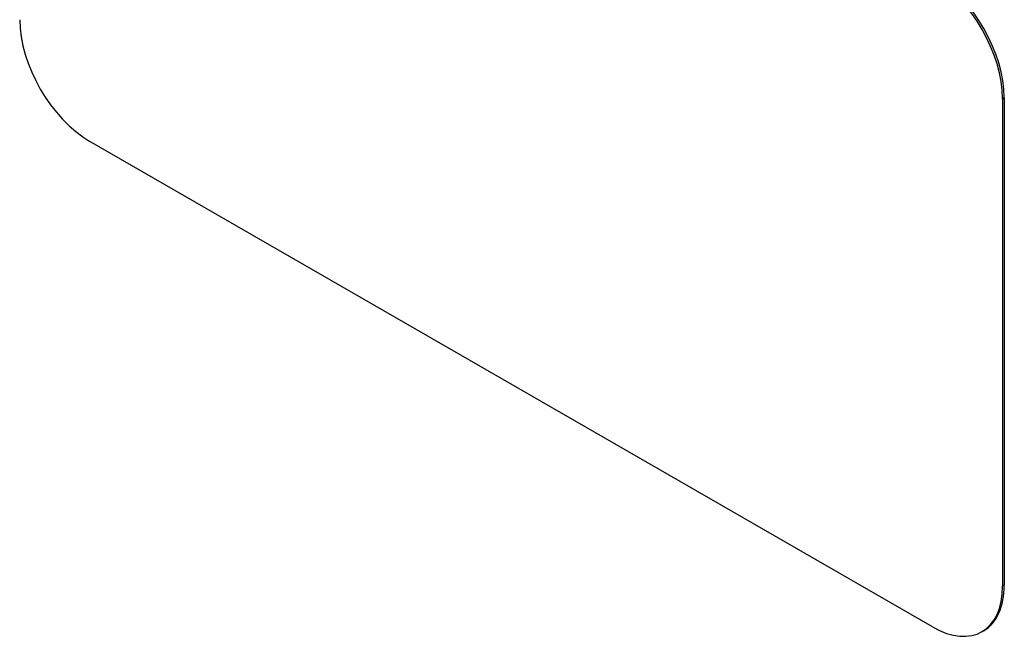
# Model space of a CAD drawing. Header units: inches. Extents: x 290.3 to 341.8, y 105.1 to 164.8.
# Tile 22 of 52: x 314.4 to 316.9, y 145.6 to 147.1. Entities that reach past the tile are written whole.
import ezdxf

# ---------------------------------------------------------------- set-up
doc = ezdxf.new("R2010")
doc.units = ezdxf.units.IN
doc.header["$MEASUREMENT"] = 0
doc.layers.add('Visible Edges(ANSI)', color=7, linetype='Continuous', lineweight=25)
doc.layers.add('Visible Tangent Edges(ANSI)', color=7, linetype='Continuous', lineweight=25)

msp = doc.modelspace()

# ---------------------------------------------------------------- linework, layer by layer
at = {"layer": 'Visible Edges(ANSI)'}
for p, q in [((316.8703, 146.9268), (316.8703, 145.7004)), ((316.8746, 146.9292), (316.8746, 145.7029)), ((316.6936, 145.5979), (314.5722, 146.8194)), ((316.8226, 145.588), (316.8183, 145.5856))]:
    msp.add_line(p, q, dxfattribs=at)
for centre, major_axis, start_param, end_param in [((316.6978, 147.031), (-0.1248, 0.2166), 3.928925, 5.499721), ((316.6936, 147.0286), (0.1248, -0.2166), 0.787332, 2.358128), ((314.5722, 147.0238), (-0.1248, 0.2166), 0.787332, 2.358128), ((316.6936, 145.8022), (0.1248, -0.2166), 5.499721, 7.070517), ((316.6978, 145.8047), (0.1248, -0.2166), 0, 0.787332)]:
    msp.add_ellipse(centre, major_axis=major_axis, ratio=0.578093, start_param=start_param, end_param=end_param, dxfattribs=at)
at = {"layer": 'Visible Tangent Edges(ANSI)'}
for p, q in [((316.8703, 146.9268), (316.8746, 146.9292)), ((316.8746, 145.7029), (316.8703, 145.7004))]:
    msp.add_line(p, q, dxfattribs=at)

doc.saveas('drawing.dxf')
